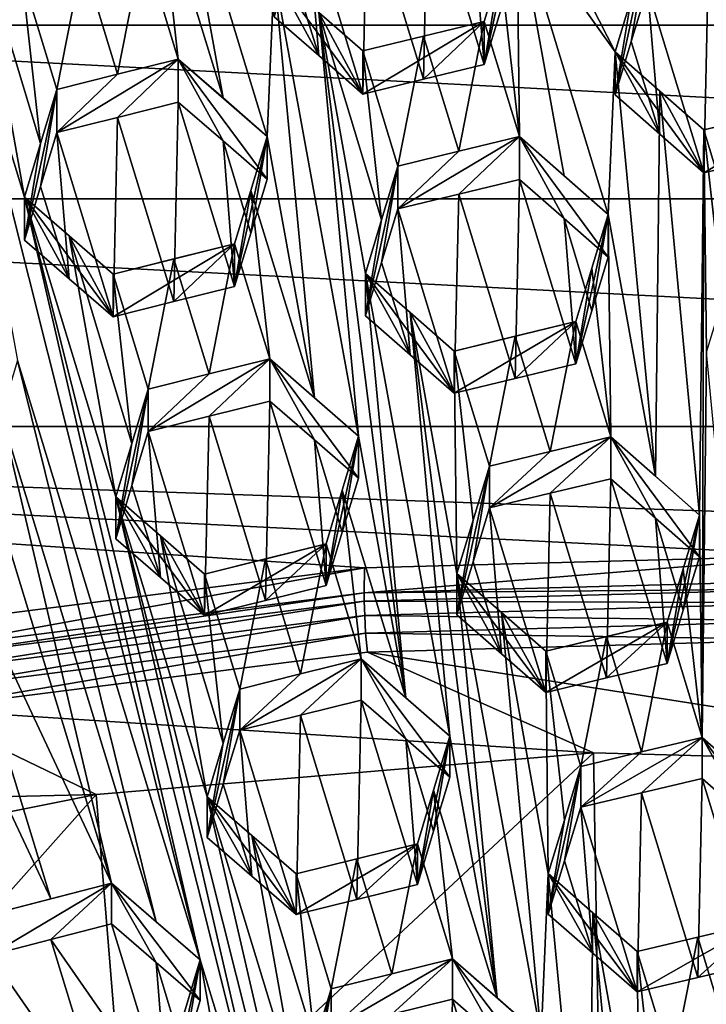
# Model space of a CAD drawing. Header units: metres. Extents: x -22 to 22, y 0 to 204.
# Tile 83 of 256: x -1.44 to -0.03, y 23.19 to 25.22. Entities that reach past the tile are written whole.
import ezdxf

# ---------------------------------------------------------------- set-up
doc = ezdxf.new("R2010")
doc.units = ezdxf.units.M
doc.layers.add('solid_002_SW0002', color=7, linetype='CONTINUOUS')
doc.layers.add('solid_002_SW0002_01', color=7, linetype='CONTINUOUS')

msp = doc.modelspace()

# ---------------------------------------------------------------- linework, layer by layer
at = {"layer": 'solid_002_SW0002'}
for points in [[(-10.401688, 38.78968, 222.258194), (-0.000125, 39.062069, 222.530045), (-0.000125, 6.009099, 222.530045)], [(-10.452005, 38.787876, 222.256866), (-10.401688, 38.78968, 222.258194), (-0.000125, 6.009099, 222.530045)], [(-10.250982, 9.179632, 222.262131), (-10.452005, 38.787876, 222.256866), (-0.000125, 6.009099, 222.530045)], [(15.431576, 33.648762, 223.952362), (-15.431306, 33.548271, 223.951843), (-15.319921, 9.159238, 223.824142)], [(5.609299, 25.108162, 207.821136), (0.818824, 25.448992, 207.729813), (-3.82183, 26.171759, 207.536148)], [(5.187891, 25.410688, 207.740067), (5.609299, 25.108162, 207.821136), (-3.82183, 26.171759, 207.536148)], [(-0.213894, 25.156931, 207.924469), (-0.597907, 25.909546, 207.42865), (-0.41711, 25.441423, 207.736603)], [(-0.213894, 25.156931, 207.924469), (-0.180404, 25.267229, 207.853195), (-0.597907, 25.909546, 207.42865)], [(-1.024596, 25.061472, 207.960236), (-1.122236, 25.602118, 207.606308), (-1.156015, 25.49041, 207.676483)], [(-0.933298, 24.981955, 208.01622), (-1.122236, 25.602118, 207.606308), (-1.024596, 25.061472, 207.960236)], [(-0.91902, 25.318974, 207.799225), (-1.122236, 25.602118, 207.606308), (-0.933298, 24.981955, 208.01622)], [(-0.600822, 25.511913, 207.289856), (-0.726256, 25.481409, 207.305878), (-0.609786, 25.100035, 207.561981)], [(-0.600822, 25.511913, 207.289856), (-0.609786, 25.100035, 207.561981), (-0.484353, 25.130419, 207.545517)], [(-0.508417, 25.43124, 207.34581), (-0.600822, 25.511913, 207.289856), (-0.484353, 25.130419, 207.545517)], [(-1.624146, 25.475803, 207.654526), (-1.449486, 24.518423, 208.280701), (-1.07161, 23.278879, 209.103455)], [(-1.624146, 25.475803, 207.654526), (-1.07161, 23.278879, 209.103455), (-1.435208, 24.856014, 208.065826)], [(-1.531779, 25.395792, 207.712784), (-1.624146, 25.475803, 207.654526), (-1.435208, 24.856014, 208.065826)], [(-1.11701, 25.141888, 207.903305), (-1.156015, 25.49041, 207.676483), (-1.189479, 25.379711, 207.745895)], [(-1.024596, 25.061472, 207.960236), (-1.156015, 25.49041, 207.676483), (-1.11701, 25.141888, 207.903305)], [(-0.726256, 25.481409, 207.305878), (-0.851777, 25.450697, 207.321213), (-0.735308, 25.069433, 207.577728)], [(-0.726256, 25.481409, 207.305878), (-0.735308, 25.069433, 207.577728), (-0.609786, 25.100035, 207.561981)], [(-0.851777, 25.450697, 207.321213), (-0.88555, 25.339479, 207.393127), (-0.826609, 25.148888, 207.5215)], [(-0.851777, 25.450697, 207.321213), (-0.826609, 25.148888, 207.5215), (-0.735308, 25.069433, 207.577728)], [(-0.450872, 25.24048, 207.473495), (-0.508417, 25.43124, 207.34581), (-0.484353, 25.130419, 207.545517)], [(-0.41711, 25.441423, 207.736603), (-0.450872, 25.24048, 207.473495), (-0.484353, 25.130419, 207.545517)], [(-0.450871, 25.330132, 207.80806), (-0.41711, 25.441423, 207.736603), (-0.484353, 25.130419, 207.545517)], [(-0.450871, 25.330132, 207.80806), (-0.411884, 24.981577, 208.035019), (-0.41711, 25.441423, 207.736603)], [(-0.319431, 24.900452, 208.089462), (-0.41711, 25.441423, 207.736603), (-0.411884, 24.981577, 208.035019)], [(-0.319431, 24.900452, 208.089462), (-0.228172, 24.82028, 208.142853), (-0.41711, 25.441423, 207.736603)], [(-0.213894, 25.156931, 207.924469), (-0.41711, 25.441423, 207.736603), (-0.228172, 24.82028, 208.142853)], [(-1.531779, 25.395792, 207.712784), (-1.435208, 24.856014, 208.065826), (-1.401764, 24.966867, 207.997284)], [(-1.531779, 25.395792, 207.712784), (-1.401764, 24.966867, 207.997284), (-1.440434, 25.31661, 207.770203)], [(-1.242454, 25.110479, 207.915955), (-1.189479, 25.379711, 207.745895), (-1.314926, 25.348263, 207.758408)], [(-1.242454, 25.110479, 207.915955), (-1.11701, 25.141888, 207.903305), (-1.189479, 25.379711, 207.745895)], [(-0.146651, 25.378378, 207.781311), (-0.213894, 25.067842, 207.59198), (-0.180403, 25.177813, 207.51947)], [(-0.180404, 25.267229, 207.853195), (-0.213894, 25.067842, 207.59198), (-0.146651, 25.378378, 207.781311)], [(-0.146651, 25.378378, 207.781311), (-0.180403, 25.177813, 207.51947), (-0.146651, 25.288618, 207.44632)], [(-1.440434, 25.31661, 207.770203), (-1.367965, 25.078857, 207.927872), (-1.314926, 25.348263, 207.758408)], [(-1.242454, 25.110479, 207.915955), (-1.314926, 25.348263, 207.758408), (-1.367965, 25.078857, 207.927872)], [(-0.88555, 25.339479, 207.393127), (-0.91902, 25.229231, 207.464294), (-0.826609, 25.148888, 207.5215)], [(-0.484353, 25.130419, 207.545517), (-0.484353, 25.219736, 207.87886), (-0.450871, 25.330132, 207.80806)], [(-0.450871, 25.330132, 207.80806), (-0.484353, 25.219736, 207.87886), (-0.411884, 24.981577, 208.035019)], [(-1.440434, 25.31661, 207.770203), (-1.401764, 24.966867, 207.997284), (-1.367965, 25.078857, 207.927872)], [(-0.835608, 24.44125, 208.370132), (-0.91902, 25.318974, 207.799225), (-0.933298, 24.981955, 208.01622)], [(-0.91902, 25.318974, 207.799225), (-0.735308, 25.069433, 207.577728), (-0.826609, 25.148888, 207.5215)], [(-0.826609, 25.238354, 207.855392), (-0.735308, 25.069433, 207.577728), (-0.91902, 25.318974, 207.799225)], [(-0.91902, 25.318974, 207.799225), (-0.826609, 25.148888, 207.5215), (-0.91902, 25.229231, 207.464294)], [(-0.74436, 24.361685, 208.425751), (-0.91902, 25.318974, 207.799225), (-0.835608, 24.44125, 208.370132)], [(-0.826609, 25.238354, 207.855392), (-0.91902, 25.318974, 207.799225), (-0.74436, 24.361685, 208.425751)], [(-0.021146, 25.318308, 207.427185), (-0.146651, 25.288618, 207.44632), (-0.030183, 24.906607, 207.700058)], [(0.095313, 24.936119, 207.680267), (-0.021146, 25.318308, 207.427185), (-0.030183, 24.906607, 207.700058)], [(-0.146651, 25.288618, 207.44632), (-0.180403, 25.177813, 207.51947), (-0.121449, 24.986757, 207.646561)], [(-0.146651, 25.288618, 207.44632), (-0.121449, 24.986757, 207.646561), (-0.030183, 24.906607, 207.700058)], [(-0.213894, 25.156931, 207.924469), (-0.213894, 25.067842, 207.59198), (-0.180404, 25.267229, 207.853195)], [(-0.826609, 25.238354, 207.855392), (-0.730082, 24.698627, 208.20845), (-0.696621, 24.809109, 208.138275)], [(-0.646608, 23.8209, 208.779602), (-0.730082, 24.698627, 208.20845), (-0.826609, 25.238354, 207.855392)], [(-0.826609, 25.238354, 207.855392), (-0.735308, 25.158628, 207.910614), (-0.735308, 25.069433, 207.577728)], [(-0.826609, 25.238354, 207.855392), (-0.696621, 24.809109, 208.138275), (-0.735308, 25.158628, 207.910614)], [(-0.74436, 24.361685, 208.425751), (-0.646608, 23.8209, 208.779602), (-0.826609, 25.238354, 207.855392)], [(-0.735308, 25.158628, 207.910614), (-0.609783, 25.189289, 207.895081), (-0.484353, 25.219736, 207.87886)], [(-0.735308, 25.069433, 207.577728), (-0.735308, 25.158628, 207.910614), (-0.484353, 25.219736, 207.87886)], [(-0.609786, 25.100035, 207.561981), (-0.735308, 25.069433, 207.577728), (-0.484353, 25.219736, 207.87886)], [(-0.609786, 25.100035, 207.561981), (-0.484353, 25.219736, 207.87886), (-0.484353, 25.130419, 207.545517)], [(-0.537313, 24.951212, 208.051544), (-0.484353, 25.219736, 207.87886), (-0.609783, 25.189289, 207.895081)], [(-0.411884, 24.981577, 208.035019), (-0.484353, 25.219736, 207.87886), (-0.537313, 24.951212, 208.051544)], [(-0.662839, 24.920622, 208.067337), (-0.609783, 25.189289, 207.895081), (-0.735308, 25.158628, 207.910614)], [(-0.537313, 24.951212, 208.051544), (-0.609783, 25.189289, 207.895081), (-0.662839, 24.920622, 208.067337)], [(-0.180403, 25.177813, 207.51947), (-0.213894, 25.067842, 207.59198), (-0.121449, 24.986757, 207.646561)], [(-0.662839, 24.920622, 208.067337), (-0.735308, 25.158628, 207.910614), (-0.696621, 24.809109, 208.138275)], [(-0.130437, 24.279112, 208.495193), (-0.213894, 25.156931, 207.924469), (-0.228172, 24.82028, 208.142853)], [(-0.213894, 25.156931, 207.924469), (-0.030183, 24.906607, 207.700058), (-0.121449, 24.986757, 207.646561)], [(-0.121448, 25.07559, 207.978088), (-0.030183, 24.906607, 207.700058), (-0.213894, 25.156931, 207.924469)], [(-0.213894, 25.156931, 207.924469), (-0.121449, 24.986757, 207.646561), (-0.213894, 25.067842, 207.59198)], [(-0.130437, 24.279112, 208.495193), (-0.121448, 25.07559, 207.978088), (-0.213894, 25.156931, 207.924469)], [(-1.242455, 25.021223, 207.58284), (-1.11701, 25.141888, 207.903305), (-1.367965, 24.98963, 207.594864)], [(-1.242454, 25.110479, 207.915955), (-1.367965, 24.98963, 207.594864), (-1.11701, 25.141888, 207.903305)], [(-1.242455, 25.021223, 207.58284), (-1.11701, 25.052597, 207.570068), (-1.11701, 25.141888, 207.903305)], [(-1.0246, 24.972467, 207.628067), (-1.11701, 25.141888, 207.903305), (-1.11701, 25.052597, 207.570068)], [(-0.933298, 24.981955, 208.01622), (-1.024596, 25.061472, 207.960236), (-1.11701, 25.141888, 207.903305)], [(-0.933298, 24.893225, 207.685089), (-0.933298, 24.981955, 208.01622), (-1.11701, 25.141888, 207.903305)], [(-1.0246, 24.972467, 207.628067), (-0.933298, 24.893225, 207.685089), (-1.11701, 25.141888, 207.903305)], [(-1.242454, 25.110479, 207.915955), (-1.367965, 25.078857, 207.927872), (-1.367965, 24.98963, 207.594864)], [(-1.367965, 25.078857, 207.927872), (-1.435208, 24.767412, 207.735168), (-1.401762, 24.87796, 207.665466)], [(-1.367965, 25.078857, 207.927872), (-1.401764, 24.966867, 207.997284), (-1.435208, 24.767412, 207.735168)], [(-1.367965, 25.078857, 207.927872), (-1.401762, 24.87796, 207.665466), (-1.367965, 24.98963, 207.594864)], [(-0.130437, 24.279112, 208.495193), (-0.039235, 24.198792, 208.547821), (-0.121448, 25.07559, 207.978088)], [(-0.030183, 24.995192, 208.030655), (-0.030183, 24.906607, 207.700058), (-0.121448, 25.07559, 207.978088)], [(-0.030183, 24.995192, 208.030655), (-0.121448, 25.07559, 207.978088), (-0.039235, 24.198792, 208.547821)], [(-1.125983, 24.640261, 207.840485), (-1.11701, 25.052597, 207.570068), (-1.242455, 25.021223, 207.58284)], [(-1.125983, 24.640261, 207.840485), (-1.000541, 24.671562, 207.827438), (-1.11701, 25.052597, 207.570068)], [(-1.000541, 24.671562, 207.827438), (-1.0246, 24.972467, 207.628067), (-1.11701, 25.052597, 207.570068)], [(0.220772, 25.054203, 207.991074), (0.095313, 24.936119, 207.680267), (-0.030183, 24.906607, 207.700058)], [(-0.030183, 24.995192, 208.030655), (0.220772, 25.054203, 207.991074), (-0.030183, 24.906607, 207.700058)], [(0.095319, 25.024797, 208.011215), (0.220772, 25.054203, 207.991074), (-0.030183, 24.995192, 208.030655)], [(-1.242455, 25.021223, 207.58284), (-1.367965, 24.98963, 207.594864), (-1.251496, 24.608725, 207.852737)], [(-1.125983, 24.640261, 207.840485), (-1.242455, 25.021223, 207.58284), (-1.251496, 24.608725, 207.852737)], [(-1.401762, 24.87796, 207.665466), (-1.342798, 24.687624, 207.794434), (-1.367965, 24.98963, 207.594864)], [(-1.367965, 24.98963, 207.594864), (-1.342798, 24.687624, 207.794434), (-1.251496, 24.608725, 207.852737)], [(-0.030183, 24.995192, 208.030655), (-0.039235, 24.198792, 208.547821), (-0.034008, 23.738995, 208.846436)], [(-0.030183, 24.995192, 208.030655), (-0.034008, 23.738995, 208.846436), (-0.024956, 24.535395, 208.329269)], [(-1.401764, 24.966867, 207.997284), (-1.435208, 24.856014, 208.065826), (-1.435208, 24.767412, 207.735168)], [(-0.967088, 24.781857, 207.756683), (-0.933298, 24.893225, 207.685089), (-1.0246, 24.972467, 207.628067)], [(-1.000541, 24.671562, 207.827438), (-0.967088, 24.781857, 207.756683), (-1.0246, 24.972467, 207.628067)], [(-1.000541, 24.671562, 207.827438), (-0.933298, 24.981955, 208.01622), (-0.967088, 24.781857, 207.756683)], [(-0.967087, 24.870264, 208.086609), (-0.933298, 24.981955, 208.01622), (-1.000541, 24.671562, 207.827438)], [(-0.967088, 24.781857, 207.756683), (-0.933298, 24.981955, 208.01622), (-0.933298, 24.893225, 207.685089)], [(-0.967087, 24.870264, 208.086609), (-0.835608, 24.44125, 208.370132), (-0.933298, 24.981955, 208.01622)], [(-0.411884, 24.981577, 208.035019), (-0.537313, 24.951212, 208.051544), (-0.662839, 24.83217, 207.737228)], [(-0.537314, 24.862698, 207.721207), (-0.411884, 24.981577, 208.035019), (-0.662839, 24.83217, 207.737228)], [(-0.537314, 24.862698, 207.721207), (-0.411884, 24.892998, 207.704437), (-0.411884, 24.981577, 208.035019)], [(-0.319434, 24.812136, 207.759857), (-0.411884, 24.981577, 208.035019), (-0.411884, 24.892998, 207.704437)], [(-0.319431, 24.900452, 208.089462), (-0.411884, 24.981577, 208.035019), (-0.228172, 24.82028, 208.142853)], [(-0.228172, 24.732218, 207.814194), (-0.228172, 24.82028, 208.142853), (-0.411884, 24.981577, 208.035019)], [(-0.319434, 24.812136, 207.759857), (-0.228172, 24.732218, 207.814194), (-0.411884, 24.981577, 208.035019)], [(-0.537313, 24.951212, 208.051544), (-0.662839, 24.920622, 208.067337), (-0.662839, 24.83217, 207.737228)], [(-0.662839, 24.920622, 208.067337), (-0.730082, 24.61083, 207.880783), (-0.69662, 24.720989, 207.809402)], [(-0.662839, 24.920622, 208.067337), (-0.696621, 24.809109, 208.138275), (-0.730082, 24.61083, 207.880783)], [(-0.662839, 24.920622, 208.067337), (-0.69662, 24.720989, 207.809402), (-0.662839, 24.83217, 207.737228)], [(-0.420844, 24.481192, 207.976822), (-0.411884, 24.892998, 207.704437), (-0.537314, 24.862698, 207.721207)], [(-0.420844, 24.481192, 207.976822), (-0.295416, 24.511345, 207.959503), (-0.411884, 24.892998, 207.704437)], [(-0.319434, 24.812136, 207.759857), (-0.411884, 24.892998, 207.704437), (-0.295416, 24.511345, 207.959503)], [(-1.401762, 24.87796, 207.665466), (-1.435208, 24.767412, 207.735168), (-1.342798, 24.687624, 207.794434)], [(-0.967087, 24.870264, 208.086609), (-1.000541, 24.759649, 208.156189), (-0.928072, 24.521795, 208.313477)], [(-1.000541, 24.671562, 207.827438), (-1.000541, 24.759649, 208.156189), (-0.967087, 24.870264, 208.086609)], [(-0.967087, 24.870264, 208.086609), (-0.928072, 24.521795, 208.313477), (-0.835608, 24.44125, 208.370132)], [(-0.537314, 24.862698, 207.721207), (-0.662839, 24.83217, 207.737228), (-0.546371, 24.450798, 207.993347)], [(-0.420844, 24.481192, 207.976822), (-0.537314, 24.862698, 207.721207), (-0.546371, 24.450798, 207.993347)], [(-1.435208, 24.856014, 208.065826), (-1.342799, 24.775932, 208.123993), (-1.251496, 24.608725, 207.852737)], [(-1.342798, 24.687624, 207.794434), (-1.435208, 24.856014, 208.065826), (-1.251496, 24.608725, 207.852737)], [(-1.24627, 24.236206, 208.477066), (-1.342799, 24.775932, 208.123993), (-1.435208, 24.856014, 208.065826)], [(-1.342798, 24.687624, 207.794434), (-1.435208, 24.767412, 207.735168), (-1.435208, 24.856014, 208.065826)], [(-0.882673, 22.659079, 209.514725), (-1.435208, 24.856014, 208.065826), (-1.07161, 23.278879, 209.103455)], [(-1.24627, 24.236206, 208.477066), (-1.435208, 24.856014, 208.065826), (-0.882673, 22.659079, 209.514725)], [(-0.69662, 24.720989, 207.809402), (-0.637622, 24.530333, 207.937607), (-0.662839, 24.83217, 207.737228)], [(-0.662839, 24.83217, 207.737228), (-0.637622, 24.530333, 207.937607), (-0.546371, 24.450798, 207.993347)], [(-0.696621, 24.809109, 208.138275), (-0.730082, 24.698627, 208.20845), (-0.730082, 24.61083, 207.880783)], [(-0.319434, 24.812136, 207.759857), (-0.295416, 24.511345, 207.959503), (-0.261939, 24.621315, 207.887207)], [(-0.319434, 24.812136, 207.759857), (-0.261939, 24.621315, 207.887207), (-0.228172, 24.732218, 207.814194)], [(-0.261938, 24.709045, 208.2146), (-0.228172, 24.82028, 208.142853), (-0.295416, 24.511345, 207.959503)], [(-0.261939, 24.621315, 207.887207), (-0.295416, 24.511345, 207.959503), (-0.228172, 24.82028, 208.142853)], [(-0.228172, 24.732218, 207.814194), (-0.261939, 24.621315, 207.887207), (-0.228172, 24.82028, 208.142853)], [(-0.222946, 24.36047, 208.441406), (-0.228172, 24.82028, 208.142853), (-0.261938, 24.709045, 208.2146)], [(-0.222946, 24.36047, 208.441406), (-0.130437, 24.279112, 208.495193), (-0.228172, 24.82028, 208.142853)], [(-1.342799, 24.775932, 208.123993), (-1.251496, 24.696745, 208.181244), (-1.251496, 24.608725, 207.852737)], [(-1.21284, 24.346981, 208.408432), (-1.251496, 24.696745, 208.181244), (-1.342799, 24.775932, 208.123993)], [(-1.21284, 24.346981, 208.408432), (-1.342799, 24.775932, 208.123993), (-1.24627, 24.236206, 208.477066)], [(-1.000541, 24.759649, 208.156189), (-1.251496, 24.608725, 207.852737), (-1.251496, 24.696745, 208.181244)], [(-1.000541, 24.759649, 208.156189), (-1.125983, 24.640261, 207.840485), (-1.251496, 24.608725, 207.852737)], [(-1.000541, 24.759649, 208.156189), (-1.251496, 24.696745, 208.181244), (-1.125981, 24.728312, 208.169098)], [(-1.000541, 24.759649, 208.156189), (-1.000541, 24.671562, 207.827438), (-1.125983, 24.640261, 207.840485)], [(-1.000541, 24.759649, 208.156189), (-1.125981, 24.728312, 208.169098), (-1.05351, 24.490505, 208.326569)], [(-1.000541, 24.759649, 208.156189), (-1.05351, 24.490505, 208.326569), (-0.928072, 24.521795, 208.313477)], [(-1.125981, 24.728312, 208.169098), (-1.251496, 24.696745, 208.181244), (-1.179027, 24.458981, 208.338852)], [(-1.125981, 24.728312, 208.169098), (-1.179027, 24.458981, 208.338852), (-1.05351, 24.490505, 208.326569)], [(-0.69662, 24.720989, 207.809402), (-0.730082, 24.61083, 207.880783), (-0.637622, 24.530333, 207.937607)], [(-0.730082, 24.698627, 208.20845), (-0.637622, 24.617859, 208.264252), (-0.546371, 24.450798, 207.993347)], [(-0.637622, 24.530333, 207.937607), (-0.730082, 24.698627, 208.20845), (-0.546371, 24.450798, 207.993347)], [(-0.555422, 23.741268, 208.834717), (-0.637622, 24.617859, 208.264252), (-0.730082, 24.698627, 208.20845)], [(-0.637622, 24.530333, 207.937607), (-0.730082, 24.61083, 207.880783), (-0.730082, 24.698627, 208.20845)], [(-0.646608, 23.8209, 208.779602), (-0.555422, 23.741268, 208.834717), (-0.730082, 24.698627, 208.20845)], [(-0.222946, 24.36047, 208.441406), (-0.261938, 24.709045, 208.2146), (-0.295416, 24.59874, 208.285675)], [(-0.295416, 24.511345, 207.959503), (-0.295416, 24.59874, 208.285675), (-0.261938, 24.709045, 208.2146)], [(-1.21284, 24.346981, 208.408432), (-1.179027, 24.458981, 208.338852), (-1.251496, 24.696745, 208.181244)], [(-1.384582, 22.529175, 209.54953), (-2.154612, 24.669819, 208.115723), (-1.965674, 24.050011, 208.526962)], [(-1.384582, 22.529175, 209.54953), (-1.57352, 23.148975, 209.13826), (-2.154612, 24.669819, 208.115723)], [(-0.637622, 24.617859, 208.264252), (-0.546371, 24.538057, 208.319), (-0.546371, 24.450798, 207.993347)], [(-0.541144, 24.078127, 208.617111), (-0.546371, 24.538057, 208.319), (-0.637622, 24.617859, 208.264252)], [(-0.457592, 23.200361, 209.188416), (-0.637622, 24.617859, 208.264252), (-0.555422, 23.741268, 208.834717)], [(-0.457592, 23.200361, 209.188416), (-0.541144, 24.078127, 208.617111), (-0.637622, 24.617859, 208.264252)], [(-0.295416, 24.59874, 208.285675), (-0.546371, 24.450798, 207.993347), (-0.546371, 24.538057, 208.319)], [(-0.420844, 24.481192, 207.976822), (-0.546371, 24.450798, 207.993347), (-0.295416, 24.59874, 208.285675)], [(-0.295416, 24.59874, 208.285675), (-0.546371, 24.538057, 208.319), (-0.420841, 24.568516, 208.302719)], [(-0.420844, 24.481192, 207.976822), (-0.295416, 24.59874, 208.285675), (-0.295416, 24.511345, 207.959503)], [(-0.348372, 24.330345, 208.458832), (-0.295416, 24.59874, 208.285675), (-0.420841, 24.568516, 208.302719)], [(-0.348372, 24.330345, 208.458832), (-0.222946, 24.36047, 208.441406), (-0.295416, 24.59874, 208.285675)], [(-0.473901, 24.299976, 208.475449), (-0.420841, 24.568516, 208.302719), (-0.546371, 24.538057, 208.319)], [(-0.473901, 24.299976, 208.475449), (-0.348372, 24.330345, 208.458832), (-0.420841, 24.568516, 208.302719)], [(-0.507692, 24.188505, 208.546692), (-0.473901, 24.299976, 208.475449), (-0.546371, 24.538057, 208.319)], [(-0.541144, 24.078127, 208.617111), (-0.507692, 24.188505, 208.546692), (-0.546371, 24.538057, 208.319)], [(0.058568, 23.657341, 208.899384), (-0.024956, 24.535395, 208.329269), (-0.034008, 23.738995, 208.846436)], [(-1.1628, 23.357819, 209.045731), (-1.449486, 24.518423, 208.280701), (-1.483303, 24.406218, 208.349564)], [(-1.1628, 23.357819, 209.045731), (-1.07161, 23.278879, 209.103455), (-1.449486, 24.518423, 208.280701)], [(-0.928072, 24.521795, 208.313477), (-1.05351, 24.490505, 208.326569), (-1.179027, 24.371712, 208.013168)], [(-1.05351, 24.403206, 208.000763), (-0.928072, 24.521795, 208.313477), (-1.179027, 24.371712, 208.013168)], [(-1.05351, 24.403206, 208.000763), (-0.928072, 24.434458, 207.987534), (-0.928072, 24.521795, 208.313477)], [(-0.835612, 24.354197, 208.045242), (-0.928072, 24.521795, 208.313477), (-0.928072, 24.434458, 207.987534)], [(-0.74436, 24.361685, 208.425751), (-0.835608, 24.44125, 208.370132), (-0.928072, 24.521795, 208.313477)], [(-0.74436, 24.274902, 208.101868), (-0.74436, 24.361685, 208.425751), (-0.928072, 24.521795, 208.313477)], [(-0.835612, 24.354197, 208.045242), (-0.74436, 24.274902, 208.101868), (-0.928072, 24.521795, 208.313477)], [(-1.05351, 24.490505, 208.326569), (-1.179027, 24.458981, 208.338852), (-1.179027, 24.371712, 208.013168)], [(-1.24627, 24.149565, 208.153717), (-1.212838, 24.260035, 208.083923), (-1.179027, 24.458981, 208.338852)], [(-1.21284, 24.346981, 208.408432), (-1.24627, 24.149565, 208.153717), (-1.179027, 24.458981, 208.338852)], [(-1.212838, 24.260035, 208.083923), (-1.179027, 24.371712, 208.013168), (-1.179027, 24.458981, 208.338852)], [(-0.937037, 24.022203, 208.25827), (-0.928072, 24.434458, 207.987534), (-1.05351, 24.403206, 208.000763)], [(-0.937037, 24.022203, 208.25827), (-0.811604, 24.053364, 208.24469), (-0.928072, 24.434458, 207.987534)], [(-0.811604, 24.053364, 208.24469), (-0.835612, 24.354197, 208.045242), (-0.928072, 24.434458, 207.987534)], [(-1.255322, 23.437832, 208.986877), (-1.483303, 24.406218, 208.349564), (-1.516729, 24.295259, 208.417465)], [(-1.1628, 23.357819, 209.045731), (-1.483303, 24.406218, 208.349564), (-1.255322, 23.437832, 208.986877)], [(-1.062558, 23.990782, 208.27095), (-1.05351, 24.403206, 208.000763), (-1.179027, 24.371712, 208.013168)], [(-0.937037, 24.022203, 208.25827), (-1.05351, 24.403206, 208.000763), (-1.062558, 23.990782, 208.27095)], [(-0.732273, 24.08954, 195.929581), (-1.672731, 23.969946, 195.961624), (-5.034394, 24.381626, 195.851318)], [(0.21112, 24.115271, 195.922684), (-0.732273, 24.08954, 195.929581), (-5.034394, 24.381626, 195.851318)], [(1.190827, 24.164925, 195.909378), (0.21112, 24.115271, 195.922684), (-5.034394, 24.381626, 195.851318)], [(-1.153809, 24.069689, 208.21286), (-1.179027, 24.371712, 208.013168), (-1.212838, 24.260035, 208.083923)], [(-1.153809, 24.069689, 208.21286), (-1.062558, 23.990782, 208.27095), (-1.179027, 24.371712, 208.013168)], [(-0.778161, 24.163561, 208.173721), (-0.74436, 24.274902, 208.101868), (-0.835612, 24.354197, 208.045242)], [(-0.778161, 24.163561, 208.173721), (-0.835612, 24.354197, 208.045242), (-0.811604, 24.053364, 208.24469)], [(-0.77816, 24.250021, 208.496384), (-0.74436, 24.361685, 208.425751), (-0.811604, 24.053364, 208.24469)], [(-0.778161, 24.163561, 208.173721), (-0.811604, 24.053364, 208.24469), (-0.74436, 24.361685, 208.425751)], [(-0.778161, 24.163561, 208.173721), (-0.74436, 24.361685, 208.425751), (-0.74436, 24.274902, 208.101868)], [(-0.646608, 23.8209, 208.779602), (-0.74436, 24.361685, 208.425751), (-0.77816, 24.250021, 208.496384)], [(-0.473901, 24.213459, 208.152557), (-0.222946, 24.36047, 208.441406), (-0.348372, 24.330345, 208.458832)], [(-0.348372, 24.243759, 208.135696), (-0.222946, 24.36047, 208.441406), (-0.473901, 24.213459, 208.152557)], [(-0.222946, 24.273809, 208.117981), (-0.222946, 24.36047, 208.441406), (-0.348372, 24.243759, 208.135696)], [(-0.222946, 24.36047, 208.441406), (-0.039235, 24.112638, 208.226288), (-0.039235, 24.198792, 208.547821)], [(-0.13044, 24.192711, 208.172729), (-0.039235, 24.112638, 208.226288), (-0.222946, 24.36047, 208.441406)], [(-0.222946, 24.36047, 208.441406), (-0.039235, 24.198792, 208.547821), (-0.130437, 24.279112, 208.495193)], [(-0.13044, 24.192711, 208.172729), (-0.222946, 24.36047, 208.441406), (-0.222946, 24.273809, 208.117981)], [(-1.21284, 24.346981, 208.408432), (-1.24627, 24.236206, 208.477066), (-1.24627, 24.149565, 208.153717)], [(-0.473901, 24.213459, 208.152557), (-0.348372, 24.330345, 208.458832), (-0.473901, 24.299976, 208.475449)], [(-1.642207, 24.262896, 208.426575), (-1.255322, 23.437832, 208.986877), (-1.516729, 24.295259, 208.417465)], [(-0.541144, 23.992268, 208.296677), (-0.473901, 24.299976, 208.475449), (-0.507692, 24.188505, 208.546692)], [(-0.541144, 23.992268, 208.296677), (-0.50769, 24.102325, 208.225037), (-0.473901, 24.299976, 208.475449)], [(-0.50769, 24.102325, 208.225037), (-0.473901, 24.213459, 208.152557), (-0.473901, 24.299976, 208.475449)], [(-0.222946, 24.273809, 208.117981), (-0.348372, 24.243759, 208.135696), (-0.231907, 23.862072, 208.39064)], [(-0.222946, 24.273809, 208.117981), (-0.231907, 23.862072, 208.39064), (-0.106478, 23.891939, 208.372253)], [(-0.13044, 24.192711, 208.172729), (-0.222946, 24.273809, 208.117981), (-0.106478, 23.891939, 208.372253)], [(-1.642207, 24.262896, 208.426575), (-1.767684, 24.230309, 208.43486), (-1.3808, 23.405489, 208.996063)], [(-1.642207, 24.262896, 208.426575), (-1.3808, 23.405489, 208.996063), (-1.255322, 23.437832, 208.986877)], [(-1.153809, 24.069689, 208.21286), (-1.212838, 24.260035, 208.083923), (-1.24627, 24.149565, 208.153717)], [(-1.767684, 24.230309, 208.43486), (-1.506277, 23.372881, 209.004272), (-1.3808, 23.405489, 208.996063)], [(-1.15381, 24.156038, 208.53511), (-1.24627, 24.236206, 208.477066), (-1.057332, 23.616371, 208.888214)], [(-0.693735, 22.03924, 209.925858), (-1.057332, 23.616371, 208.888214), (-1.24627, 24.236206, 208.477066)], [(-0.693735, 22.03924, 209.925858), (-1.24627, 24.236206, 208.477066), (-0.882673, 22.659079, 209.514725)], [(-1.153809, 24.069689, 208.21286), (-1.24627, 24.149565, 208.153717), (-1.24627, 24.236206, 208.477066)], [(-1.062558, 23.990782, 208.27095), (-1.24627, 24.236206, 208.477066), (-1.15381, 24.156038, 208.53511)], [(-1.153809, 24.069689, 208.21286), (-1.24627, 24.236206, 208.477066), (-1.062558, 23.990782, 208.27095)], [(-0.811604, 24.053364, 208.24469), (-0.811604, 24.1395, 208.566162), (-0.77816, 24.250021, 208.496384)], [(-0.739134, 23.901604, 208.723297), (-0.77816, 24.250021, 208.496384), (-0.811604, 24.1395, 208.566162)], [(-0.739134, 23.901604, 208.723297), (-0.646608, 23.8209, 208.779602), (-0.77816, 24.250021, 208.496384)], [(-0.348372, 24.243759, 208.135696), (-0.473901, 24.213459, 208.152557), (-0.357433, 23.83194, 208.408142)], [(-0.348372, 24.243759, 208.135696), (-0.357433, 23.83194, 208.408142), (-0.231907, 23.862072, 208.39064)], [(-0.448625, 23.911577, 208.353012), (-0.473901, 24.213459, 208.152557), (-0.50769, 24.102325, 208.225037)], [(-0.448625, 23.911577, 208.353012), (-0.357433, 23.83194, 208.408142), (-0.473901, 24.213459, 208.152557)], [(-0.13044, 24.192711, 208.172729), (-0.106478, 23.891939, 208.372253), (-0.073005, 24.00181, 208.299622)], [(-0.13044, 24.192711, 208.172729), (-0.073005, 24.00181, 208.299622), (-0.039235, 24.112638, 208.226288)], [(-0.039235, 24.198792, 208.547821), (-0.073005, 24.00181, 208.299622), (-0.106478, 23.891939, 208.372253)], [(-0.073004, 24.087629, 208.619904), (-0.039235, 24.198792, 208.547821), (-0.106478, 23.891939, 208.372253)], [(-0.039235, 24.198792, 208.547821), (-0.039235, 24.112638, 208.226288), (-0.073005, 24.00181, 208.299622)], [(-0.073004, 24.087629, 208.619904), (-0.034008, 23.738995, 208.846436), (-0.039235, 24.198792, 208.547821)], [(-0.541144, 23.992268, 208.296677), (-0.507692, 24.188505, 208.546692), (-0.541144, 24.078127, 208.617111)], [(-1.023918, 23.727053, 208.819458), (-1.15381, 24.156038, 208.53511), (-1.057332, 23.616371, 208.888214)], [(-1.023918, 23.727053, 208.819458), (-1.062558, 24.076843, 208.592133), (-1.15381, 24.156038, 208.53511)], [(-1.062558, 23.990782, 208.27095), (-1.15381, 24.156038, 208.53511), (-1.062558, 24.076843, 208.592133)], [(-0.811604, 24.1395, 208.566162), (-1.062558, 24.076843, 208.592133), (-0.937035, 24.108299, 208.579575)], [(-1.062558, 23.990782, 208.27095), (-1.062558, 24.076843, 208.592133), (-0.811604, 24.1395, 208.566162)], [(-0.937037, 24.022203, 208.25827), (-1.062558, 23.990782, 208.27095), (-0.811604, 24.1395, 208.566162)], [(-0.937037, 24.022203, 208.25827), (-0.811604, 24.1395, 208.566162), (-0.811604, 24.053364, 208.24469)], [(-0.864563, 23.870466, 208.736938), (-0.811604, 24.1395, 208.566162), (-0.937035, 24.108299, 208.579575)], [(-0.864563, 23.870466, 208.736938), (-0.739134, 23.901604, 208.723297), (-0.811604, 24.1395, 208.566162)], [(-0.990089, 23.83906, 208.74968), (-0.937035, 24.108299, 208.579575), (-1.062558, 24.076843, 208.592133)], [(-0.990089, 23.83906, 208.74968), (-0.864563, 23.870466, 208.736938), (-0.937035, 24.108299, 208.579575)], [(0.21112, 24.115271, 195.922684), (0.213706, 24.063578, 195.729477), (-0.733018, 24.037794, 195.736389)], [(0.21112, 24.115271, 195.922684), (-0.733018, 24.037794, 195.736389), (-0.732273, 24.08954, 195.929581)], [(-0.732273, 24.08954, 195.929581), (-1.672015, 23.918385, 195.768387), (-1.672731, 23.969946, 195.961624)], [(-0.732273, 24.08954, 195.929581), (-0.733018, 24.037794, 195.736389), (-1.672015, 23.918385, 195.768387)], [(-0.448625, 23.911577, 208.353012), (-0.50769, 24.102325, 208.225037), (-0.541144, 23.992268, 208.296677)], [(-0.106478, 23.977421, 208.691269), (-0.034008, 23.738995, 208.846436), (-0.073004, 24.087629, 208.619904)], [(-0.106478, 23.891939, 208.372253), (-0.106478, 23.977421, 208.691269), (-0.073004, 24.087629, 208.619904)], [(-1.023918, 23.727053, 208.819458), (-0.990089, 23.83906, 208.74968), (-1.062558, 24.076843, 208.592133)], [(-0.448625, 23.997168, 208.67244), (-0.541144, 24.078127, 208.617111), (-0.366485, 23.12064, 209.242905)], [(-0.457592, 23.200361, 209.188416), (-0.366485, 23.12064, 209.242905), (-0.541144, 24.078127, 208.617111)], [(-0.357433, 23.83194, 208.408142), (-0.541144, 24.078127, 208.617111), (-0.448625, 23.997168, 208.67244)], [(-0.448625, 23.911577, 208.353012), (-0.541144, 24.078127, 208.617111), (-0.357433, 23.83194, 208.408142)], [(-0.448625, 23.911577, 208.353012), (-0.541144, 23.992268, 208.296677), (-0.541144, 24.078127, 208.617111)], [(-1.384582, 22.529175, 209.54953), (-1.965674, 24.050011, 208.526962), (-1.776736, 23.430176, 208.93811)], [(-1.672015, 23.918385, 195.768387), (-0.733018, 24.037794, 195.736389), (-1.670424, 23.901287, 195.733353)], [(-0.733018, 24.037794, 195.736389), (-0.732628, 24.020544, 195.701385), (-1.670424, 23.901287, 195.733353)], [(-0.733018, 24.037794, 195.736389), (0.212884, 24.046337, 195.694489), (-0.732628, 24.020544, 195.701385)], [(-1.670424, 23.901287, 195.733353), (-0.732628, 24.020544, 195.701385), (-1.665909, 23.872368, 195.707474)], [(-0.732628, 24.020544, 195.701385), (-0.731492, 23.991194, 195.675644), (-1.665909, 23.872368, 195.707474)], [(-0.732628, 24.020544, 195.701385), (0.210609, 24.017012, 195.668716), (-0.731492, 23.991194, 195.675644)], [(-1.665909, 23.872368, 195.707474), (-0.731492, 23.991194, 195.675644), (-1.659163, 23.83605, 195.694763)], [(-0.731492, 23.991194, 195.675644), (-0.72978, 23.954235, 195.663101), (-1.659163, 23.83605, 195.694763)], [(-0.731492, 23.991194, 195.675644), (0.207242, 23.980087, 195.656174), (-0.72978, 23.954235, 195.663101)], [(-0.448625, 23.997168, 208.67244), (-0.366485, 23.12064, 209.242905), (-0.352206, 23.457405, 209.024948)], [(-0.357433, 23.917267, 208.726578), (-0.448625, 23.997168, 208.67244), (-0.352206, 23.457405, 209.024948)], [(-0.357433, 23.83194, 208.408142), (-0.448625, 23.997168, 208.67244), (-0.357433, 23.917267, 208.726578)], [(-0.231901, 23.947475, 208.709351), (-0.106478, 23.977421, 208.691269), (-0.357433, 23.917267, 208.726578)], [(-0.357433, 23.83194, 208.408142), (-0.357433, 23.917267, 208.726578), (-0.106478, 23.977421, 208.691269)], [(-0.231907, 23.862072, 208.39064), (-0.357433, 23.83194, 208.408142), (-0.106478, 23.977421, 208.691269)], [(-0.231907, 23.862072, 208.39064), (-0.106478, 23.977421, 208.691269), (-0.106478, 23.891939, 208.372253)], [(-0.231901, 23.947475, 208.709351), (-0.159436, 23.709173, 208.864975), (-0.106478, 23.977421, 208.691269)], [(-0.106478, 23.977421, 208.691269), (-0.159436, 23.709173, 208.864975), (-0.034008, 23.738995, 208.846436)], [(-1.659163, 23.83605, 195.694763), (-0.72978, 23.954235, 195.663101), (-1.652905, 23.797539, 195.697235)], [(-0.72978, 23.954235, 195.663101), (-0.726032, 23.915407, 195.665649), (-1.652905, 23.797539, 195.697235)], [(-0.72978, 23.954235, 195.663101), (0.202006, 23.941326, 195.658707), (-0.726032, 23.915407, 195.665649)], [(-0.231901, 23.947475, 208.709351), (-0.357433, 23.917267, 208.726578), (-0.284963, 23.679081, 208.882629)], [(-0.231901, 23.947475, 208.709351), (-0.284963, 23.679081, 208.882629), (-0.159436, 23.709173, 208.864975)], [(-0.258294, 23.707376, 195.72139), (-1.652905, 23.797539, 195.697235), (-0.726032, 23.915407, 195.665649)], [(-0.318763, 23.567669, 208.954208), (-0.284963, 23.679081, 208.882629), (-0.357433, 23.917267, 208.726578)], [(-0.318763, 23.567669, 208.954208), (-0.357433, 23.917267, 208.726578), (-0.352206, 23.457405, 209.024948)], [(-0.739134, 23.901604, 208.723297), (-0.990089, 23.75375, 208.431305), (-0.864563, 23.785122, 208.418427)], [(-0.864563, 23.870466, 208.736938), (-0.990089, 23.75375, 208.431305), (-0.739134, 23.901604, 208.723297)], [(-0.739134, 23.901604, 208.723297), (-0.864563, 23.785122, 208.418427), (-0.739134, 23.816216, 208.404617)], [(-0.739134, 23.901604, 208.723297), (-0.739134, 23.816216, 208.404617), (-0.646612, 23.735792, 208.46196)], [(-0.739134, 23.901604, 208.723297), (-0.646612, 23.735792, 208.46196), (-0.555422, 23.656429, 208.518097)], [(-0.739134, 23.901604, 208.723297), (-0.555422, 23.656429, 208.518097), (-0.555422, 23.741268, 208.834717)], [(-0.739134, 23.901604, 208.723297), (-0.555422, 23.741268, 208.834717), (-0.646608, 23.8209, 208.779602)], [(-0.990089, 23.83906, 208.74968), (-0.990089, 23.75375, 208.431305), (-0.864563, 23.870466, 208.736938)], [(-0.990089, 23.83906, 208.74968), (-1.057332, 23.531693, 208.572189), (-1.023916, 23.642067, 208.502258)], [(-1.023918, 23.727053, 208.819458), (-1.057332, 23.531693, 208.572189), (-0.990089, 23.83906, 208.74968)], [(-0.990089, 23.83906, 208.74968), (-1.023916, 23.642067, 208.502258), (-0.990089, 23.75375, 208.431305)], [(-0.748089, 23.404062, 208.67572), (-0.739134, 23.816216, 208.404617), (-0.864563, 23.785122, 208.418427)], [(-0.748089, 23.404062, 208.67572), (-0.622666, 23.435041, 208.661484), (-0.739134, 23.816216, 208.404617)], [(-0.622666, 23.435041, 208.661484), (-0.646612, 23.735792, 208.46196), (-0.739134, 23.816216, 208.404617)], [(-1.287013, 23.62076, 195.744598), (-2.556266, 23.590565, 195.752701), (-1.652905, 23.797539, 195.697235)], [(-1.287013, 23.62076, 195.744598), (-1.652905, 23.797539, 195.697235), (-0.258294, 23.707376, 195.72139)], [(-0.864563, 23.785122, 208.418427), (-0.990089, 23.75375, 208.431305), (-0.873621, 23.372784, 208.688934)], [(-0.748089, 23.404062, 208.67572), (-0.864563, 23.785122, 208.418427), (-0.873621, 23.372784, 208.688934)], [(-1.023916, 23.642067, 208.502258), (-0.964807, 23.451702, 208.631149), (-0.990089, 23.75375, 208.431305)], [(-0.990089, 23.75375, 208.431305), (-0.964807, 23.451702, 208.631149), (-0.873621, 23.372784, 208.688934)], [(-0.555422, 23.741268, 208.834717), (-0.589235, 23.545122, 208.590256), (-0.622666, 23.435041, 208.661484)], [(-0.589234, 23.629639, 208.905655), (-0.555422, 23.741268, 208.834717), (-0.622666, 23.435041, 208.661484)], [(-0.555422, 23.741268, 208.834717), (-0.555422, 23.656429, 208.518097), (-0.589235, 23.545122, 208.590256)], [(-0.457592, 23.200361, 209.188416), (-0.555422, 23.741268, 208.834717), (-0.589234, 23.629639, 208.905655)], [(-1.023918, 23.727053, 208.819458), (-1.057332, 23.616371, 208.888214), (-1.057332, 23.531693, 208.572189)], [(-0.589235, 23.545122, 208.590256), (-0.555422, 23.656429, 208.518097), (-0.646612, 23.735792, 208.46196)], [(-0.622666, 23.435041, 208.661484), (-0.589235, 23.545122, 208.590256), (-0.646612, 23.735792, 208.46196)], [(-0.034008, 23.738995, 208.846436), (-0.159436, 23.709173, 208.864975), (-0.284963, 23.59449, 208.56694)], [(-0.159436, 23.624506, 208.548996), (-0.034008, 23.738995, 208.846436), (-0.284963, 23.59449, 208.56694)], [(-0.159436, 23.624506, 208.548996), (-0.034008, 23.654243, 208.530136), (-0.034008, 23.738995, 208.846436)], [(0.058565, 23.572842, 208.584015), (-0.034008, 23.738995, 208.846436), (-0.034008, 23.654243, 208.530136)], [(-1.287013, 23.62076, 195.744598), (-0.258294, 23.707376, 195.72139), (-1.22067, 22.808611, 194.481003)], [(-0.258294, 23.707376, 195.72139), (-0.244962, 22.891066, 194.458908), (-1.22067, 22.808611, 194.481003)], [(-0.159436, 23.709173, 208.864975), (-0.284963, 23.679081, 208.882629), (-0.284963, 23.59449, 208.56694)], [(-0.258294, 23.707376, 195.72139), (0.773483, 23.678671, 195.72908), (-0.244962, 22.891066, 194.458908)], [(-0.318761, 23.483419, 208.639755), (-0.284963, 23.679081, 208.882629), (-0.352206, 23.373478, 208.711716)], [(-0.318763, 23.567669, 208.954208), (-0.352206, 23.373478, 208.711716), (-0.284963, 23.679081, 208.882629)], [(-0.318761, 23.483419, 208.639755), (-0.284963, 23.59449, 208.56694), (-0.284963, 23.679081, 208.882629)], [(0.773483, 23.678671, 195.72908), (0.734058, 22.86355, 194.466278), (-0.244962, 22.891066, 194.458908)], [(-1.023916, 23.642067, 208.502258), (-1.057332, 23.531693, 208.572189), (-0.964807, 23.451702, 208.631149)], [(-0.159436, 23.624506, 208.548996), (-0.042978, 23.242556, 208.802979), (-0.034008, 23.654243, 208.530136)], [(-2.300249, 23.418444, 195.798813), (-2.556266, 23.590565, 195.752701), (-1.287013, 23.62076, 195.744598)], [(-2.300249, 23.418444, 195.798813), (-1.287013, 23.62076, 195.744598), (-2.179871, 22.6173, 194.532272)], [(-1.287013, 23.62076, 195.744598), (-1.22067, 22.808611, 194.481003), (-2.179871, 22.6173, 194.532272)], [(-0.622666, 23.435041, 208.661484), (-0.622666, 23.51923, 208.975677), (-0.589234, 23.629639, 208.905655)], [(-0.550196, 23.281275, 209.132584), (-0.589234, 23.629639, 208.905655), (-0.622666, 23.51923, 208.975677)], [(-0.550196, 23.281275, 209.132584), (-0.457592, 23.200361, 209.188416), (-0.589234, 23.629639, 208.905655)], [(-0.159436, 23.624506, 208.548996), (-0.284963, 23.59449, 208.56694), (-0.168495, 23.212759, 208.821716)], [(-0.159436, 23.624506, 208.548996), (-0.168495, 23.212759, 208.821716), (-0.042978, 23.242556, 208.802979)], [(-1.057332, 23.616371, 208.888214), (-0.964808, 23.536093, 208.946091), (-0.873621, 23.372784, 208.688934)], [(-0.964807, 23.451702, 208.631149), (-1.057332, 23.616371, 208.888214), (-0.873621, 23.372784, 208.688934)], [(-0.868394, 22.996498, 209.29921), (-0.964808, 23.536093, 208.946091), (-1.057332, 23.616371, 208.888214)], [(-0.964807, 23.451702, 208.631149), (-1.057332, 23.531693, 208.572189), (-1.057332, 23.616371, 208.888214)], [(-0.693735, 22.03924, 209.925858), (-0.868394, 22.996498, 209.29921), (-1.057332, 23.616371, 208.888214)], [(-0.318761, 23.483419, 208.639755), (-0.259613, 23.292538, 208.76741), (-0.284963, 23.59449, 208.56694)], [(-0.259613, 23.292538, 208.76741), (-0.168495, 23.212759, 208.821716), (-0.284963, 23.59449, 208.56694)], [(-0.318763, 23.567669, 208.954208), (-0.352206, 23.457405, 209.024948), (-0.352206, 23.373478, 208.711716)], [(-0.964808, 23.536093, 208.946091), (-0.873621, 23.456888, 209.002823), (-0.873621, 23.372784, 208.688934)], [(-0.834998, 23.107069, 209.230301), (-0.873621, 23.456888, 209.002823), (-0.964808, 23.536093, 208.946091)], [(-0.834998, 23.107069, 209.230301), (-0.964808, 23.536093, 208.946091), (-0.868394, 22.996498, 209.29921)], [(-0.622666, 23.51923, 208.975677), (-0.873621, 23.372784, 208.688934), (-0.873621, 23.456888, 209.002823)], [(-0.622666, 23.51923, 208.975677), (-0.748089, 23.404062, 208.67572), (-0.873621, 23.372784, 208.688934)], [(-0.622666, 23.51923, 208.975677), (-0.873621, 23.456888, 209.002823), (-0.748086, 23.488205, 208.989731)], [(-0.622666, 23.51923, 208.975677), (-0.622666, 23.435041, 208.661484), (-0.748089, 23.404062, 208.67572)], [(-0.675613, 23.250332, 209.146942), (-0.622666, 23.51923, 208.975677), (-0.748086, 23.488205, 208.989731)], [(-0.675613, 23.250332, 209.146942), (-0.550196, 23.281275, 209.132584), (-0.622666, 23.51923, 208.975677)], [(-0.748086, 23.488205, 208.989731), (-0.873621, 23.456888, 209.002823), (-0.801151, 23.21908, 209.160278)], [(-0.675613, 23.250332, 209.146942), (-0.748086, 23.488205, 208.989731), (-0.801151, 23.21908, 209.160278)], [(-0.318761, 23.483419, 208.639755), (-0.352206, 23.373478, 208.711716), (-0.259613, 23.292538, 208.76741)], [(-0.801151, 23.21908, 209.160278), (-0.873621, 23.456888, 209.002823), (-0.834998, 23.107069, 209.230301)], [(-0.366485, 23.12064, 209.242905), (-0.268552, 22.57954, 209.596268), (-0.352206, 23.457405, 209.024948)], [(-0.352206, 23.457405, 209.024948), (-0.259612, 23.3762, 209.079636), (-0.168495, 23.212759, 208.821716)], [(-0.259613, 23.292538, 208.76741), (-0.352206, 23.457405, 209.024948), (-0.168495, 23.212759, 208.821716)], [(-0.268552, 22.57954, 209.596268), (-0.259612, 23.3762, 209.079636), (-0.352206, 23.457405, 209.024948)], [(-0.259613, 23.292538, 208.76741), (-0.352206, 23.373478, 208.711716), (-0.352206, 23.457405, 209.024948)], [(-1.255322, 23.437832, 208.986877), (-1.506277, 23.372881, 209.004272), (-1.506277, 23.288607, 208.689758)], [(-1.255322, 23.437832, 208.986877), (-1.3808, 23.405489, 208.996063), (-1.506277, 23.372881, 209.004272)], [(-1.255322, 23.437832, 208.986877), (-1.506277, 23.288607, 208.689758), (-1.3808, 23.32122, 208.68158)], [(-1.255322, 23.437832, 208.986877), (-1.3808, 23.32122, 208.68158), (-1.255322, 23.353559, 208.672363)], [(-1.255322, 23.437832, 208.986877), (-1.07161, 23.195198, 208.791153), (-1.07161, 23.278879, 209.103455)], [(-1.255322, 23.437832, 208.986877), (-1.162806, 23.273849, 208.73233), (-1.07161, 23.195198, 208.791153)], [(-1.1628, 23.357819, 209.045731), (-1.255322, 23.437832, 208.986877), (-1.07161, 23.278879, 209.103455)], [(-1.255322, 23.437832, 208.986877), (-1.255322, 23.353559, 208.672363), (-1.162806, 23.273849, 208.73233)], [(-1.776736, 23.430176, 208.93811), (-1.810604, 23.317181, 209.004761), (-1.195644, 21.909336, 209.960663)], [(-1.384582, 22.529175, 209.54953), (-1.776736, 23.430176, 208.93811), (-1.195644, 21.909336, 209.960663)], [(-0.268552, 22.57954, 209.596268), (-0.177547, 22.499687, 209.649872), (-0.259612, 23.3762, 209.079636)], [(-0.259612, 23.3762, 209.079636), (-0.168495, 23.296167, 209.132996), (-0.168495, 23.212759, 208.821716)], [(-0.163269, 22.836357, 209.431549), (-0.168495, 23.296167, 209.132996), (-0.259612, 23.3762, 209.079636)], [(-0.163269, 22.836357, 209.431549), (-0.259612, 23.3762, 209.079636), (-0.177547, 22.499687, 209.649872)], [(0.029487, 23.087555, 209.269485), (0.08246, 23.355646, 209.095169), (-0.04297, 23.32605, 209.114578)], [(-1.3808, 23.32122, 208.68158), (-1.138854, 22.972744, 208.930557), (-1.255322, 23.353559, 208.672363)], [(-1.162806, 23.273849, 208.73233), (-1.255322, 23.353559, 208.672363), (-1.138854, 22.972744, 208.930557)], [(-1.587798, 22.810303, 209.349106), (-1.195644, 21.909336, 209.960663), (-1.810604, 23.317181, 209.004761)], [(-1.3808, 23.32122, 208.68158), (-1.506277, 23.288607, 208.689758), (-1.264331, 22.940418, 208.939819)], [(-1.3808, 23.32122, 208.68158), (-1.264331, 22.940418, 208.939819), (-1.138854, 22.972744, 208.930557)], [(-0.096025, 23.057823, 209.288467), (-0.04297, 23.32605, 209.114578), (-0.168495, 23.296167, 209.132996)], [(0.029487, 23.087555, 209.269485), (-0.04297, 23.32605, 209.114578), (-0.096025, 23.057823, 209.288467)], [(-0.129833, 22.946489, 209.360458), (-0.168495, 23.296167, 209.132996), (-0.163269, 22.836357, 209.431549)], [(-0.096025, 23.057823, 209.288467), (-0.168495, 23.296167, 209.132996), (-0.129833, 22.946489, 209.360458)], [(-1.389809, 22.907793, 208.947968), (-1.506277, 23.288607, 208.689758), (-1.540142, 23.176184, 208.758499)], [(-1.389809, 22.907793, 208.947968), (-1.264331, 22.940418, 208.939819), (-1.506277, 23.288607, 208.689758)], [(-1.162806, 23.273849, 208.73233), (-1.105465, 23.083231, 208.861465), (-1.07161, 23.195198, 208.791153)], [(-1.162806, 23.273849, 208.73233), (-1.138854, 22.972744, 208.930557), (-1.105465, 23.083231, 208.861465)], [(-1.138854, 23.055807, 209.240555), (-1.105468, 23.166592, 209.172607), (-1.07161, 23.278879, 209.103455)], [(-1.138854, 22.972744, 208.930557), (-1.138854, 23.055807, 209.240555), (-1.07161, 23.278879, 209.103455)], [(-1.105465, 23.083231, 208.861465), (-1.138854, 22.972744, 208.930557), (-1.07161, 23.278879, 209.103455)], [(-0.97378, 22.737988, 209.457199), (-1.07161, 23.278879, 209.103455), (-1.105468, 23.166592, 209.172607)], [(-1.105465, 23.083231, 208.861465), (-1.07161, 23.278879, 209.103455), (-1.07161, 23.195198, 208.791153)], [(-0.97378, 22.737988, 209.457199), (-0.882673, 22.659079, 209.514725), (-1.07161, 23.278879, 209.103455)], [(-0.550196, 23.281275, 209.132584), (-0.801151, 23.135725, 208.849197), (-0.675614, 23.166937, 208.835709)], [(-0.675613, 23.250332, 209.146942), (-0.801151, 23.135725, 208.849197), (-0.550196, 23.281275, 209.132584)], [(-0.550196, 23.281275, 209.132584), (-0.675614, 23.166937, 208.835709), (-0.550196, 23.197832, 208.821182)], [(-0.550196, 23.281275, 209.132584), (-0.550196, 23.197832, 208.821182), (-0.457597, 23.117195, 208.878021)], [(-0.550196, 23.281275, 209.132584), (-0.457597, 23.117195, 208.878021), (-0.366485, 23.037735, 208.933502)], [(-0.550196, 23.281275, 209.132584), (-0.366485, 23.037735, 208.933502), (-0.366485, 23.12064, 209.242905)], [(-0.550196, 23.281275, 209.132584), (-0.366485, 23.12064, 209.242905), (-0.457592, 23.200361, 209.188416)], [(-0.675613, 23.250332, 209.146942), (-0.801151, 23.21908, 209.160278), (-0.801151, 23.135725, 208.849197)], [(-0.801151, 23.21908, 209.160278), (-0.834998, 23.107069, 209.230301), (-0.868394, 22.913778, 208.990494)], [(-0.834999, 23.024031, 208.920425), (-0.801151, 23.21908, 209.160278), (-0.868394, 22.913778, 208.990494)], [(-0.834999, 23.024031, 208.920425), (-0.801151, 23.135725, 208.849197), (-0.801151, 23.21908, 209.160278)], [(-0.559138, 22.785793, 209.092682), (-0.550196, 23.197832, 208.821182), (-0.675614, 23.166937, 208.835709)], [(-0.559138, 22.785793, 209.092682), (-0.433728, 22.816536, 209.077576), (-0.550196, 23.197832, 208.821182)], [(-0.433728, 22.816536, 209.077576), (-0.457597, 23.117195, 208.878021), (-0.550196, 23.197832, 208.821182)]]:
    msp.add_3dface(points, dxfattribs=at)
at = {"layer": 'solid_002_SW0002_01'}
for points in [[(15.431576, 33.648762, 223.952362), (-15.319921, 9.159238, 223.824142), (15.31992, 9.159238, 223.824142)], [(-2.876338, 25.212168, 195.628769), (-1.738582, 25.453817, 195.564026), (2.876327, 25.212172, 195.628769)], [(-1.738582, 25.453817, 195.564026), (1.738575, 25.453819, 195.564026), (2.876327, 25.212172, 195.628769)], [(-3.979109, 24.852947, 195.725021), (-2.876338, 25.212168, 195.628769), (3.979098, 24.852951, 195.725021)], [(-2.876338, 25.212168, 195.628769), (2.876327, 25.212172, 195.628769), (3.979098, 24.852951, 195.725021)], [(0.095319, 25.024797, 208.011215), (-0.030183, 24.995192, 208.030655), (0.042287, 24.756687, 208.185516)], [(-0.030183, 24.995192, 208.030655), (0.008532, 24.645611, 208.257706), (0.042287, 24.756687, 208.185516)], [(-0.030183, 24.995192, 208.030655), (-0.024956, 24.535395, 208.329269), (0.008532, 24.645611, 208.257706)], [(-5.034394, 24.381626, 195.851318), (-3.979109, 24.852947, 195.725021), (5.034386, 24.381632, 195.851318)], [(-3.979109, 24.852947, 195.725021), (3.979098, 24.852951, 195.725021), (5.034386, 24.381632, 195.851318)], [(1.190827, 24.164925, 195.909378), (-5.034394, 24.381626, 195.851318), (5.034386, 24.381632, 195.851318)], [(-0.733018, 24.037794, 195.736389), (0.213706, 24.063578, 195.729477), (0.212884, 24.046337, 195.694489)], [(-0.732628, 24.020544, 195.701385), (0.212884, 24.046337, 195.694489), (0.210609, 24.017012, 195.668716)], [(-0.731492, 23.991194, 195.675644), (0.210609, 24.017012, 195.668716), (0.207242, 23.980087, 195.656174)], [(-0.72978, 23.954235, 195.663101), (0.207242, 23.980087, 195.656174), (0.202006, 23.941326, 195.658707)], [(0.773483, 23.678671, 195.72908), (-0.726032, 23.915407, 195.665649), (0.202006, 23.941326, 195.658707)], [(-0.258294, 23.707376, 195.72139), (-0.726032, 23.915407, 195.665649), (0.773483, 23.678671, 195.72908)], [(0.149703, 23.492563, 208.636536), (-0.034008, 23.738995, 208.846436), (0.058565, 23.572842, 208.584015)], [(0.149703, 23.576824, 208.951004), (-0.034008, 23.738995, 208.846436), (0.149703, 23.492563, 208.636536)], [(0.058568, 23.657341, 208.899384), (-0.034008, 23.738995, 208.846436), (0.149703, 23.576824, 208.951004)], [(-0.034008, 23.654243, 208.530136), (-0.042978, 23.242556, 208.802979), (0.08246, 23.272062, 208.783234)], [(0.058565, 23.572842, 208.584015), (-0.034008, 23.654243, 208.530136), (0.08246, 23.272062, 208.783234)], [(-0.168495, 23.296167, 209.132996), (-0.04297, 23.32605, 209.114578), (0.08246, 23.355646, 209.095169)], [(-0.168495, 23.212759, 208.821716), (-0.168495, 23.296167, 209.132996), (0.08246, 23.355646, 209.095169)], [(-0.042978, 23.242556, 208.802979), (-0.168495, 23.212759, 208.821716), (0.08246, 23.355646, 209.095169)], [(-0.042978, 23.242556, 208.802979), (0.08246, 23.355646, 209.095169), (0.08246, 23.272062, 208.783234)]]:
    msp.add_3dface(points, dxfattribs=at)

doc.saveas('drawing.dxf')
